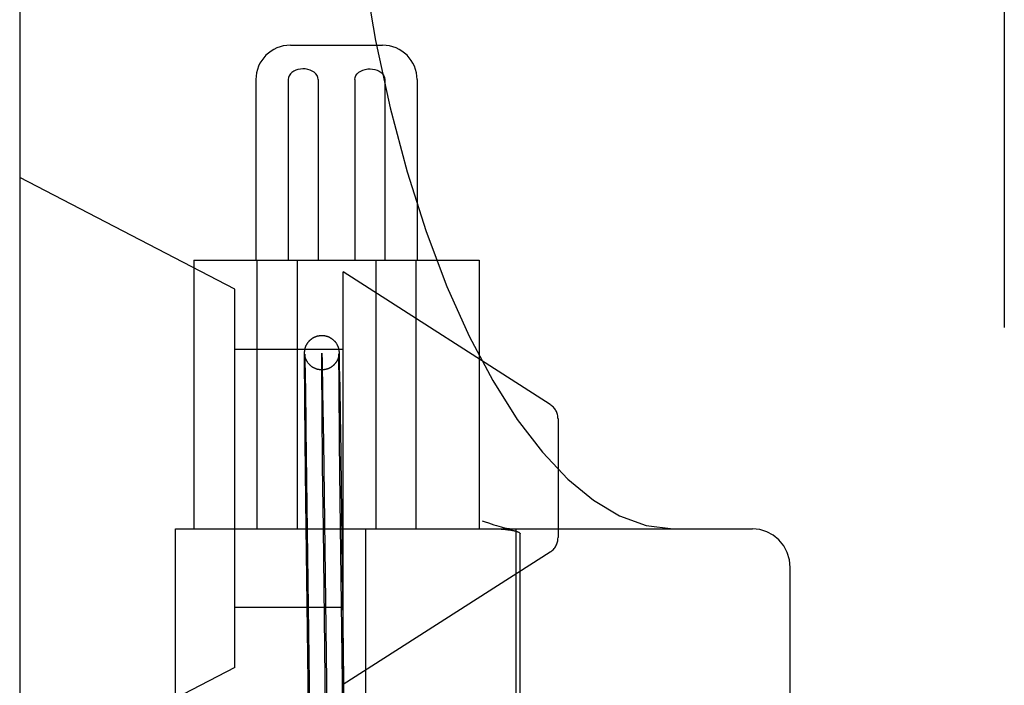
# Model space of a CAD drawing. Header units: inches. Extents: x 0 to 215, y 0 to 139.
# Tile 101 of 112: x 126.25 to 126.823, y 49.355 to 49.742. Entities that reach past the tile are written whole.
import ezdxf

# ---------------------------------------------------------------- set-up
doc = ezdxf.new("R2010")
doc.units = ezdxf.units.IN
doc.header["$LTSCALE"] = 11.804375
doc.header["$MEASUREMENT"] = 0
doc.linetypes.add('HIDDEN', pattern=[0.2, 0.1, -0.1])
doc.layers.add('DEFAULT_2', color=8, linetype='HIDDEN')

msp = doc.modelspace()

# ---------------------------------------------------------------- linework, layer by layer
at = {"layer": 'DEFAULT_2', "color": 8, "linetype": 'HIDDEN'}
for p, q in [((126.250387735, 52.2257544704), (126.250387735, 46.7252504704)), ((126.822887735, 50.7435786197), (126.822887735, 47.7735786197)), ((126.4077994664, 49.7273286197), (126.4613491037, 49.7273286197)), ((126.387699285, 49.7073286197), (126.387699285, 49.6023286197)), ((126.4064918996, 49.7073286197), (126.4064918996, 49.6023286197)), ((126.4239559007, 49.7073286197), (126.4239559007, 49.6023286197)), ((126.4451926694, 49.7073286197), (126.4451926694, 49.6023286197)), ((126.4626566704, 49.7073286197), (126.4626566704, 49.6023286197)), ((126.481449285, 49.7073286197), (126.481449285, 49.6023286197)), ((126.375387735, 49.5854554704), (126.250387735, 49.6504554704)), ((126.351574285, 49.6023286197), (126.351574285, 49.4460786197)), ((126.3515866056, 49.6023286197), (126.5175619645, 49.6023286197)), ((126.3883395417, 49.6023286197), (126.3883395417, 49.4460786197)), ((126.4116327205, 49.6023286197), (126.4116327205, 49.4460786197)), ((126.4575158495, 49.6023286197), (126.4575158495, 49.4460786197)), ((126.4808090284, 49.6023286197), (126.4808090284, 49.4460786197)), ((126.517574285, 49.6023286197), (126.517574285, 49.4460786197)), ((126.438387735, 49.3554554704), (126.438387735, 49.5954554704)), ((126.558778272, 49.5184055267), (126.438387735, 49.5954554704)), ((126.375387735, 49.3654554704), (126.375387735, 49.5854554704)), ((126.375387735, 49.5504554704), (126.438387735, 49.5504554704)), ((126.4160267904, 49.54618863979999), (126.4160313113, 49.54717718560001)), ((126.4160271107, 49.543523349), (126.4160267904, 49.54618863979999)), ((126.4160313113, 49.54717718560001), (126.4160369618, 49.5477785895)), ((126.4160369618, 49.5477785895), (126.4160417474, 49.54810343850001)), ((126.4160417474, 49.54810343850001), (126.4160455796, 49.54829805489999)), ((126.4160455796, 49.54829805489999), (126.416049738, 49.5484661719)), ((126.416049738, 49.5484661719), (126.4160543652, 49.5486167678)), ((126.4160543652, 49.5486167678), (126.4160578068, 49.5487109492)), ((126.4160578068, 49.5487109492), (126.41606164, 49.5488026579)), ((126.41606164, 49.5488026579), (126.4160660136, 49.5488944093)), ((126.4160660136, 49.5488944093), (126.4160711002, 49.5489881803)), ((126.4160711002, 49.5489881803), (126.4160770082, 49.5490841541)), ((126.4160770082, 49.5490841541), (126.4160837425, 49.5491810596)), ((126.4161109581, 49.54767576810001), (126.416110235, 49.5476865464)), ((126.4161103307, 49.5476823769), (126.4161128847, 49.54762980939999)), ((126.4161130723, 49.5476461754), (126.4161119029, 49.547662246)), ((126.4161128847, 49.54762980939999), (126.4161170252, 49.5475350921)), ((126.4161170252, 49.5475350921), (126.4161254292, 49.5473175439)), ((126.4161253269, 49.54750177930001), (126.4161201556, 49.5475586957)), ((126.4161317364, 49.5474366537), (126.4161253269, 49.54750177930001)), ((126.4161254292, 49.5473175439), (126.416137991, 49.5469451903)), ((126.4161395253, 49.547363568), (126.4161317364, 49.5474366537)), ((126.416137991, 49.5469451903), (126.4161612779, 49.546144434)), ((126.4161484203, 49.5472863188), (126.4161395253, 49.547363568)), ((126.4161582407, 49.54720703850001), (126.4161484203, 49.5472863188)), ((126.4161612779, 49.546144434), (126.4162164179, 49.5438589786)), ((126.4360087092, 49.5474720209), (126.4360003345, 49.5473924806)), ((126.4360161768, 49.5475492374), (126.4360087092, 49.5474720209)), ((126.4360101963, 49.5496335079), (126.4360207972, 49.5495394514)), ((126.4360227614, 49.54762385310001), (126.4360161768, 49.5475492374)), ((126.4360207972, 49.5495394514), (126.4360301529, 49.5494497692)), ((126.4360284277, 49.5476947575), (126.4360227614, 49.54762385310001)), ((126.4360261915, 49.5459054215), (126.4360309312, 49.5470527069)), ((126.4360275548, 49.5433407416), (126.4360261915, 49.5459054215)), ((126.4360331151, 49.5477600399), (126.4360284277, 49.5476947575)), ((126.4360301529, 49.5494497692), (126.4360386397, 49.5493617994)), ((126.4360309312, 49.5470527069), (126.4360348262, 49.54748058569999)), ((126.4360368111, 49.5478177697), (126.4360331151, 49.5477600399)), ((126.4360348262, 49.54748058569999), (126.4360383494, 49.5477339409)), ((126.4360395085, 49.5478653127), (126.4360368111, 49.5478177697)), ((126.4360383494, 49.5477339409), (126.4360405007, 49.5478471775)), ((126.4360386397, 49.5493617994), (126.4360463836, 49.5492748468)), ((126.4360412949, 49.5479009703), (126.4360405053, 49.5478846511)), ((126.4360423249, 49.5479242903), (126.436041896, 49.5479142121)), ((126.4360427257, 49.5479345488), (126.4360425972, 49.54793111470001)), ((126.4360463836, 49.5492748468), (126.436053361, 49.5491899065)), ((126.436053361, 49.5491899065), (126.4360597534, 49.5491055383)), ((126.4360597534, 49.5491055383), (126.4360657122, 49.54902026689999)), ((126.4360657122, 49.54902026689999), (126.4360713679, 49.5489325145)), ((126.4360713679, 49.5489325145), (126.43607677, 49.5488417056)), ((126.43607677, 49.5488417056), (126.436084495, 49.5486986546)), ((126.436084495, 49.5486986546), (126.4360920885, 49.5485416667)), ((126.4360920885, 49.5485416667), (126.4361028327, 49.5482907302)), ((126.4361028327, 49.5482907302), (126.4361152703, 49.5479590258)), ((126.4361152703, 49.5479590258), (126.4361349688, 49.547351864)), ((126.4361349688, 49.547351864), (126.4361688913, 49.5461144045)), ((126.4361688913, 49.5461144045), (126.4362407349, 49.54293404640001)), ((126.4160675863, 49.5348885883), (126.4160271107, 49.543523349)), ((126.4162164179, 49.5438589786), (126.416370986, 49.5358243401)), ((126.4262193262, 49.5438362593), (126.426540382, 49.5255837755)), ((126.4360766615, 49.5335570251), (126.4360275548, 49.5433407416)), ((126.4362407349, 49.54293404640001), (126.4364303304, 49.5325126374)), ((126.4160894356, 49.5316245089), (126.4160675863, 49.5348885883)), ((126.416370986, 49.5358243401), (126.4164352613, 49.5320498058)), ((126.4360952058, 49.5308842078), (126.4360766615, 49.5335570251)), ((126.4161046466, 49.5295170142), (126.4160894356, 49.5316245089)), ((126.416121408, 49.5273010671), (126.4161046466, 49.5295170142)), ((126.4161334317, 49.5257650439), (126.416121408, 49.5273010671)), ((126.4164352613, 49.5320498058), (126.4164805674, 49.5292803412)), ((126.4164805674, 49.5292803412), (126.4165039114, 49.5278223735)), ((126.4165039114, 49.5278223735), (126.4165397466, 49.525546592)), ((126.4361109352, 49.5287495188), (126.4360952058, 49.5308842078)), ((126.4361222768, 49.5272661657), (126.4361109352, 49.5287495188)), ((126.4361405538, 49.524953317), (126.4361222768, 49.5272661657)), ((126.4364303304, 49.5325126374), (126.4364644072, 49.5304403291)), ((126.4364644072, 49.5304403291), (126.4364994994, 49.5282587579)), ((126.4364994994, 49.5282587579), (126.4365355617, 49.5259708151)), ((126.4161527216, 49.5233753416), (126.4161334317, 49.5257650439)), ((126.4161664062, 49.5217265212), (126.4161527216, 49.5233753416)), ((126.4161807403, 49.5200343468), (126.4161664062, 49.5217265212)), ((126.4165397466, 49.525546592), (126.41656416, 49.5239716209)), ((126.41656416, 49.5239716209), (126.4165889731, 49.5223516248)), ((126.4165889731, 49.5223516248), (126.41661417, 49.520687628)), ((126.426540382, 49.5255837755), (126.426956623, 49.4965601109)), ((126.4361535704, 49.5233542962), (126.4361405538, 49.524953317)), ((126.436167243, 49.5217108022), (126.4361535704, 49.5233542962)), ((126.4361815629, 49.520023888), (126.436167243, 49.5217108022)), ((126.4365355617, 49.5259708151), (126.4365601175, 49.5243880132)), ((126.4365601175, 49.5243880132), (126.4365850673, 49.5227603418)), ((126.4365850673, 49.5227603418), (126.4366103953, 49.5210888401)), ((126.4162193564, 49.51562130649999), (126.4162034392, 49.51741714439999)), ((126.4162358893, 49.5137859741), (126.4162193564, 49.51562130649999)), ((126.41661417, 49.520687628), (126.416639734, 49.5189807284)), ((126.4166787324, 49.5163423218), (126.4167051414, 49.5145330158)), ((126.4361965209, 49.5182946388), (126.4361815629, 49.520023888)), ((126.4362366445, 49.5137936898), (126.4362201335, 49.5156238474)), ((126.4366103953, 49.5210888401), (126.4366360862, 49.5193745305)), ((126.4366752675, 49.5167251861), (126.4367017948, 49.5149086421)), ((126.4265437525, 49.4829727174), (126.426221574, 49.5154182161)), ((126.4362805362, 49.50905326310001), (126.4362625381, 49.5109769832)), ((126.563387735, 49.5099828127), (126.563387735, 49.440928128)), ((126.4163079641, 49.5060730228), (126.4162890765, 49.5080545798)), ((126.41678615, 49.5088761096), (126.4168136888, 49.50691817)), ((126.4368247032, 49.5062698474), (126.4368526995, 49.5042541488)), ((126.4368526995, 49.5042541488), (126.4389566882, 49.33940936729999)), ((126.4168554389, 49.50391777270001), (126.4189582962, 49.33915575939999)), ((126.436400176, 49.4968143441), (126.4363379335, 49.5030753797)), ((126.4167711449, 49.4624137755), (126.416399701, 49.4967604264)), ((126.426956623, 49.4965601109), (126.4289574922, 49.3392825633)), ((126.4367707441, 49.4625633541), (126.436400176, 49.4968143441)), ((126.4269605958, 49.4463349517), (126.4265437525, 49.4829727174)), ((126.4190193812, 49.28344022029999), (126.4167711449, 49.4624137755)), ((126.4390177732, 49.2836938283), (126.4367707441, 49.4625633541)), ((126.3409064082, 49.0710786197), (126.3409064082, 49.4460786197)), ((126.3409174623, 49.4460786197), (126.6764680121, 49.4460786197)), ((126.4290185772, 49.28356702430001), (126.4269605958, 49.4463349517)), ((126.4517198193, 49.0710786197), (126.4517198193, 49.4460786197)), ((126.5387830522, 49.44604916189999), (126.5387830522, 49.0711080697)), ((126.5413683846, 49.0739768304), (126.5413683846, 49.4431804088)), ((126.558778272, 49.432505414), (126.438387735, 49.3554554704)), ((126.6983582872, 49.09356833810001), (126.6983582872, 49.4235889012)), ((126.375387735, 49.4004554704), (126.438387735, 49.4004554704)), ((126.375387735, 49.3654554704), (126.250387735, 49.3004554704))]:
    msp.add_line(p, q, dxfattribs=at)
for points in [[(126.4374250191, 49.9460786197), (126.4382390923, 49.901409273), (126.4406718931, 49.8571236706), (126.4446996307, 49.8135615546), (126.4502797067, 49.7710964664), (126.4573533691, 49.7300772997), (126.4658421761, 49.6908519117), (126.4756512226, 49.6537415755), (126.4866633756, 49.61905945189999), (126.4987425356, 49.5870876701), (126.511734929, 49.558071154), (126.5254528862, 49.5322432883), (126.5397355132, 49.5097118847), (126.5543253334, 49.4906624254), (126.5691872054, 49.4749520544), (126.5841038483, 49.4626695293), (126.599217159, 49.45366060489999), (126.614731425, 49.44800734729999), (126.630404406, 49.4460786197)], [(126.4239559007, 49.7073286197), (126.4237897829, 49.7085238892), (126.4233490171, 49.7096306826), (126.4226095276, 49.7106668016), (126.4216435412, 49.7115788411), (126.4205023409, 49.7123161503), (126.4192246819, 49.7128882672), (126.4178532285, 49.713286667), (126.4164275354, 49.7135148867), (126.4149924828, 49.7135713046), (126.4135747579, 49.7134628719), (126.4122080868, 49.7131950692), (126.4109162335, 49.71277068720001), (126.4097216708, 49.7121916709), (126.4086619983, 49.711466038), (126.407768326, 49.7105939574), (126.407082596, 49.7096009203), (126.4066636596, 49.7085156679), (126.4064918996, 49.7073286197)], [(126.4451926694, 49.7073286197), (126.4453587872, 49.7085238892), (126.445799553, 49.7096306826), (126.4465390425, 49.7106668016), (126.4475050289, 49.7115788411), (126.4486462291, 49.7123161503), (126.4499238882, 49.7128882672), (126.4512953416, 49.713286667), (126.4527210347, 49.7135148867), (126.4541560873, 49.7135713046), (126.4555738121, 49.7134628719), (126.4569404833, 49.7131950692), (126.4582323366, 49.71277068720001), (126.4594268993, 49.7121916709), (126.4604865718, 49.711466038), (126.4613802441, 49.7105939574), (126.462065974, 49.7096009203), (126.4624849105, 49.7085156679), (126.4626566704, 49.7073286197)], [(126.4160837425, 49.5491810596), (126.416091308, 49.5492781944), (126.4160953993, 49.5493266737), (126.4160996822, 49.5493749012), (126.4161041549, 49.54942286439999), (126.4161088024, 49.5494704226), (126.4161136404, 49.5495177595), (126.4161186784, 49.54956497), (126.4161239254, 49.549612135), (126.4161293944, 49.5496593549), (126.4161350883, 49.5497066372), (126.4161410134, 49.54975401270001), (126.4161471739, 49.54980149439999), (126.4161535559, 49.5498489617), (126.4161602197, 49.5498968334), (126.4161672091, 49.549945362), (126.4161745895, 49.5499949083), (126.4161825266, 49.5500464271), (126.4161908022, 49.5500983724), (126.4161990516, 49.5501485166), (126.4162077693, 49.5501998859), (126.4162175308, 49.5502555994), (126.4162279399, 49.5503130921), (126.4162387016, 49.5503706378), (126.4162499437, 49.5504288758), (126.4162614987, 49.5504869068), (126.4162739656, 49.5505476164), (126.4162881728, 49.5506146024), (126.4163035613, 49.550684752), (126.4163199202, 49.5507568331), (126.4163368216, 49.550828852), (126.416353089, 49.55089602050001), (126.4163704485, 49.5509655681), (126.4163904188, 49.551043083), (126.4164131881, 49.5511284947), (126.4164402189, 49.5512261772), (126.416469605, 49.5513282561), (126.4164987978, 49.5514258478), (126.4165300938, 49.55152666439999), (126.416565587, 49.551636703), (126.4166042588, 49.551751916), (126.4166452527, 49.5518692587), (126.4166898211, 49.55199181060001), (126.4167389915, 49.5521215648), (126.4167931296, 49.5522584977), (126.4168538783, 49.5524055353), (126.4169187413, 49.5525556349), (126.4169840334, 49.552700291), (126.4170533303, 49.5528474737), (126.4171312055, 49.5530058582), (126.417212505, 49.5531640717), (126.4172900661, 49.553308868), (126.4173719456, 49.5534558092), (126.4174673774, 49.5536200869), (126.4175690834, 49.5537876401), (126.4176706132, 49.5539478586), (126.4177758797, 49.5541071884), (126.4178878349, 49.5542696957), (126.4180039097, 49.5544312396), (126.4181214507, 49.5545881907), (126.4182427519, 49.5547436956), (126.418370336, 49.5549006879), (126.4185015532, 49.5550556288), (126.4186331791, 49.5552048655), (126.4187686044, 49.5553523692), (126.4189114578, 49.5555017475), (126.4190587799, 49.5556495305), (126.4192089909, 49.5557940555), (126.4193608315, 49.5559341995), (126.4195105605, 49.5560668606), (126.4196634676, 49.55619696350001), (126.4198257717, 49.5563294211), (126.4199923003, 49.556459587), (126.4201588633, 49.5565842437), (126.4203277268, 49.5567052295), (126.420499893, 49.55682323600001), (126.4206752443, 49.5569381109), (126.4208541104, 49.5570499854), (126.4210362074, 49.55715859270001), (126.4212222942, 49.557264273), (126.4214095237, 49.5573653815), (126.4215932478, 49.5574596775), (126.4217791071, 49.5575502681), (126.4219726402, 49.5576396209), (126.422170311, 49.5577257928), (126.4223707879, 49.5578080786), (126.4225726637, 49.55788587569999), (126.4227728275, 49.5579581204), (126.4229747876, 49.558026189), (126.4231821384, 49.5580911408), (126.4233918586, 49.55815185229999), (126.4236015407, 49.55820763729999), (126.4238127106, 49.558258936), (126.4240265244, 49.5583059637), (126.42424176, 49.5583483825), (126.4244575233, 49.5583860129), (126.4246739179, 49.5584188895), (126.4248904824, 49.5584469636), (126.4251080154, 49.5584703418), (126.42532749, 49.55848906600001), (126.4255479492, 49.55850298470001), (126.4257686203, 49.5585120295), (126.425950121, 49.5585158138)], [(126.425950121, 49.5585158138), (126.4259898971, 49.5585162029), (126.4262120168, 49.5585154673), (126.4264346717, 49.5585097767), (126.4266578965, 49.5584990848), (126.4268808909, 49.5584834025), (126.4271021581, 49.5584628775), (126.4273238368, 49.5584373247), (126.4275486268, 49.5584062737), (126.4277732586, 49.55837002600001), (126.4279949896, 49.5583290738), (126.428215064, 49.5582832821), (126.4284336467, 49.558232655), (126.4286512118, 49.5581770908), (126.4288683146, 49.5581164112), (126.4290848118, 49.5580505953), (126.4293003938, 49.5579796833), (126.4295160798, 49.5579032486), (126.4297342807, 49.5578201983), (126.4299503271, 49.557732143), (126.4301581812, 49.5576417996), (126.4303649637, 49.55754628), (126.4305776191, 49.5574419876), (126.430789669, 49.5573316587), (126.4309973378, 49.5572172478), (126.4312002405, 49.5570991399), (126.4313952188, 49.5569795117), (126.4315872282, 49.5568555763), (126.4317812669, 49.5567238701), (126.4319730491, 49.55658700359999), (126.4321582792, 49.5564481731), (126.4323426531, 49.5563031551), (126.4325307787, 49.55614776), (126.4327201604, 49.5559832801), (126.4329131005, 49.55580684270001), (126.4330997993, 49.5556269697), (126.4332697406, 49.5554548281), (126.4334310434, 49.5552834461), (126.4335868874, 49.5551098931), (126.4337398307, 49.5549313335), (126.4338940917, 49.554742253), (126.4340461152, 49.554546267), (126.4341956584, 49.5543431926), (126.4343378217, 49.5541396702), (126.4344636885, 49.5539500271), (126.4345880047, 49.553753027), (126.4347277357, 49.5535186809), (126.4348598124, 49.553282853), (126.434966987, 49.5530797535), (126.4350611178, 49.55289145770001), (126.4351461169, 49.55271238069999), (126.435225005, 49.5525374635), (126.4353020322, 49.5523574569), (126.4353747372, 49.5521779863), (126.4354435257, 49.5519983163), (126.4355049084, 49.5518286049), (126.4355556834, 49.5516804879), (126.4355983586, 49.5515497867), (126.4356323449, 49.5514411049), (126.4356629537, 49.5513393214), (126.4356957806, 49.5512255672), (126.4357263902, 49.5511146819), (126.4357518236, 49.5510185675), (126.4357749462, 49.5509276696), (126.4357979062, 49.550833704), (126.4358188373, 49.5507444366), (126.4358364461, 49.5506663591), (126.4358519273, 49.5505952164), (126.4358654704, 49.5505308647), (126.4358784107, 49.5504673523), (126.4358924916, 49.5503957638), (126.4359059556, 49.5503246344), (126.4359176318, 49.5502605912), (126.435928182, 49.5502006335), (126.4359377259, 49.550144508), (126.4359465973, 49.5500905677), (126.4359551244, 49.5500369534), (126.4359632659, 49.5499839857), (126.4359711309, 49.5499309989), (126.4359785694, 49.54987907), (126.4359854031, 49.5498296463), (126.4359918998, 49.5497809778), (126.4359982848, 49.5497313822), (126.4360044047, 49.5496820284), (126.4360101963, 49.5496335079)], [(126.4161097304, 49.5476943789), (126.416109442, 49.547699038), (126.4161094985, 49.54769797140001)], [(126.4161201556, 49.5475586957), (126.4161161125, 49.5476069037), (126.4161144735, 49.5476276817)], [(126.4261855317, 49.5385171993), (126.4260687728, 49.5385165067), (126.4258477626, 49.5385189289), (126.4256264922, 49.5385262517), (126.4254051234, 49.5385384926), (126.4251842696, 49.5385556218), (126.4249627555, 49.5385777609), (126.4247387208, 49.5386052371), (126.4245148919, 49.53863783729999), (126.4242941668, 49.5386750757), (126.4240740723, 49.5387172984), (126.4238527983, 49.5387649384), (126.4236313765, 49.538817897), (126.4234092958, 49.53887641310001), (126.4231893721, 49.5389397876), (126.4229754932, 49.53900670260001), (126.4227636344, 49.5390782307), (126.4225502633, 49.5391556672), (126.4223381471, 49.5392381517), (126.4221299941, 49.5393245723), (126.4219222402, 49.5394163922), (126.421710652, 49.5395157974), (126.4215004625, 49.5396206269), (126.4212964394, 49.5397283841), (126.4210950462, 49.5398407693), (126.4208942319, 49.53995901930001), (126.4206947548, 49.5400828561), (126.4204954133, 49.5402132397), (126.4203000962, 49.5403477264), (126.4201139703, 49.5404823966), (126.4199310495, 49.5406212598), (126.4197461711, 49.54076852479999), (126.4195633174, 49.5409214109), (126.4193845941, 49.5410782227), (126.4192098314, 49.5412390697), (126.4190413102, 49.5414016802), (126.4188736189, 49.5415713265), (126.4186981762, 49.5417578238), (126.418528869, 49.541947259), (126.4183801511, 49.5421219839), (126.41823674, 49.5422984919), (126.4180870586, 49.542491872), (126.4179393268, 49.5426928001), (126.4177960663, 49.54289821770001), (126.4176608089, 49.543102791), (126.417541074, 49.543293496), (126.4174246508, 49.5434885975), (126.4172982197, 49.5437126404), (126.4171788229, 49.5439374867), (126.4170778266, 49.54413924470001), (126.4169898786, 49.544324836), (126.4169164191, 49.54448788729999), (126.4168489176, 49.5446450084), (126.416778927, 49.5448162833), (126.4167127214, 49.5449872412), (126.4166527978, 49.5451506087), (126.4165994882, 49.5453038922), (126.41655384, 49.545441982), (126.4165149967, 49.5455651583), (126.4164840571, 49.5456674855), (126.4164563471, 49.5457626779), (126.4164272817, 49.5458665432), (126.416400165, 49.5459675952), (126.4163770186, 49.5460574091), (126.4163559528, 49.5461423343), (126.4163355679, 49.5462277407), (126.4163170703, 49.54630830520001), (126.4163014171, 49.54637901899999), (126.4162874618, 49.5464442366), (126.4162746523, 49.5465060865), (126.4162625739, 49.5465663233), (126.4162504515, 49.5466288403), (126.4162391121, 49.5466893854), (126.4162292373, 49.54674390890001), (126.4162201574, 49.5467956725), (126.4162114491, 49.54684693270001), (126.4162032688, 49.54689667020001), (126.4161956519, 49.5469445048), (126.416188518, 49.5469907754), (126.4161818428, 49.5470354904), (126.4161755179, 49.54707925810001), (126.4161694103, 49.5471229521), (126.4161636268, 49.54716576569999), (126.4161582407, 49.54720703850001)], [(126.426221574, 49.5154182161), (126.4260483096, 49.5382081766), (126.426025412, 49.5450440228), (126.4260475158, 49.5482441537), (126.426112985, 49.5478363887), (126.4262193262, 49.5438362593)], [(126.4360003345, 49.5473924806), (126.4359910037, 49.5473106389), (126.4359859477, 49.5472687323), (126.4359806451, 49.5472263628), (126.4359751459, 49.5471839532), (126.4359693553, 49.5471408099), (126.4359631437, 49.5470960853), (126.4359566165, 49.5470506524), (126.4359498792, 49.5470052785), (126.4359428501, 49.5469594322), (126.4359355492, 49.546913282), (126.4359277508, 49.54686549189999), (126.435919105, 49.5468141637), (126.4359098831, 49.5467611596), (126.4359003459, 49.5467080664), (126.4358902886, 49.5466538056), (126.4358796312, 49.5465980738), (126.4358682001, 49.54654013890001), (126.4358556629, 49.5464785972), (126.4358423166, 49.5464151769), (126.4358287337, 49.5463526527), (126.4358138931, 49.5462864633), (126.4357963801, 49.54621095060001), (126.4357774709, 49.5461322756), (126.4357587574, 49.5460570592), (126.4357384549, 49.5459781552), (126.4357145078, 49.54588835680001), (126.4356885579, 49.545794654), (126.4356626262, 49.5457043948), (126.4356342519, 49.5456091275), (126.4356005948, 49.5455003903), (126.4355636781, 49.5453859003), (126.4355256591, 49.54527267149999), (126.4354842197, 49.545154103), (126.4354365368, 49.54502327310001), (126.4353852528, 49.54488854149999), (126.4353336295, 49.5447585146), (126.4352784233, 49.5446250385), (126.4352168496, 49.5444822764), (126.4351493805, 49.544332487), (126.4350750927, 49.5441747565), (126.4349953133, 49.5440128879), (126.4349114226, 49.54385021), (126.4348233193, 49.54368683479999), (126.4347316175, 49.5435241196), (126.4346359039, 49.543361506), (126.434536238, 49.5431992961), (126.4344317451, 49.5430363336), (126.4343204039, 49.5428699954), (126.4342053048, 49.542705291), (126.4340906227, 49.54254791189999), (126.4339724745, 49.542392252), (126.4338468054, 49.542233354), (126.433717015, 49.5420759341), (126.4335861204, 49.5419235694), (126.43345224, 49.54177391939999), (126.4333139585, 49.5416254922), (126.4331724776, 49.5414796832), (126.4330294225, 49.54133809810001), (126.4328823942, 49.5411983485), (126.4327284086, 49.5410579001), (126.4325701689, 49.5409195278), (126.4324089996, 49.5407844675), (126.4322466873, 49.5406541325), (126.4320876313, 49.5405316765), (126.4319259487, 49.5404122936), (126.4317554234, 49.5402917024), (126.4315801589, 49.5401732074), (126.4314021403, 49.5400582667), (126.4312221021, 49.5399473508), (126.4310427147, 49.5398419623), (126.4308604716, 49.5397399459), (126.4306713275, 49.539639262), (126.4304789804, 49.5395421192), (126.4302867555, 49.53945015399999), (126.4300922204, 49.539362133), (126.4298930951, 49.5392771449), (126.4296919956, 49.5391964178), (126.4294914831, 49.5391209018), (126.4292897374, 49.53904981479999), (126.4290857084, 49.5389828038), (126.4288794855, 49.538919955), (126.4286705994, 49.5388612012), (126.4284596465, 49.538806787), (126.4282469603, 49.53875684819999), (126.4280329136, 49.5387115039), (126.4278180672, 49.5386708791), (126.4276022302, 49.538634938), (126.4273854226, 49.5386036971), (126.4271675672, 49.538577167), (126.4269483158, 49.5385553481), (126.4267285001, 49.5385383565), (126.4265090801, 49.5385262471), (126.4262893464, 49.5385189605), (126.4261855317, 49.5385171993)], [(126.4360405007, 49.5478471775), (126.43604203, 49.54791092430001), (126.4360423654, 49.5479228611)], [(126.4162034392, 49.51741714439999), (126.416188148, 49.5191723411), (126.4161807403, 49.5200343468)], [(126.416639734, 49.5189807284), (126.4166656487, 49.5172320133), (126.4166787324, 49.5163423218)], [(126.4362201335, 49.5156238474), (126.4362042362, 49.5174144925), (126.4361965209, 49.5182946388)], [(126.4366360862, 49.5193745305), (126.4366621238, 49.5176184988), (126.4366752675, 49.5167251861)], [(126.4162618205, 49.51096140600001), (126.4162443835, 49.5128538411), (126.4162358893, 49.5137859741)], [(126.4162890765, 49.5080545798), (126.4162707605, 49.5100014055), (126.4162618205, 49.51096140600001)], [(126.4167051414, 49.5145330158), (126.4167318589, 49.5126847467), (126.4167453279, 49.51174637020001)], [(126.4167453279, 49.51174637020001), (126.4167724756, 49.50984189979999), (126.41678615, 49.5088761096)], [(126.4362625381, 49.5109769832), (126.4362451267, 49.5128641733), (126.4362366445, 49.5137936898)], [(126.4367017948, 49.5149086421), (126.4367286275, 49.51305319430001), (126.4367421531, 49.5121112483)], [(126.4367421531, 49.5121112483), (126.4367694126, 49.5101996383), (126.4367831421, 49.5092302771)], [(126.4163373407, 49.5030383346), (126.4163176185, 49.5050696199), (126.4163079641, 49.5060730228)], [(126.4168136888, 49.50691817), (126.4168414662, 49.5049261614), (126.4168554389, 49.50391777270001)], [(126.4363086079, 49.5061019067), (126.4362897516, 49.5080780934), (126.4362805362, 49.50905326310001)], [(126.4363379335, 49.5030753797), (126.4363182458, 49.5051011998), (126.4363086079, 49.5061019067)], [(126.4367831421, 49.5092302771), (126.4368107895, 49.50726523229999), (126.4368247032, 49.5062698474)], [(126.416399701, 49.4967604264), (126.4163474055, 49.5020107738), (126.4163373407, 49.5030383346)], [(126.519280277, 49.45070264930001), (126.5211291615, 49.4500557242), (126.5228846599, 49.4494585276), (126.5245468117, 49.44891074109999), (126.5261146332, 49.4484123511), (126.5275872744, 49.4479632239), (126.5289643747, 49.447563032), (126.5302454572, 49.4472114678), (126.5314300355, 49.4469081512), (126.5325177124, 49.4466526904), (126.5335077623, 49.44644470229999), (126.5343996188, 49.4462837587), (126.535192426, 49.4461694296), (126.5358851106, 49.446101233), (126.5364777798, 49.4460786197)], [(126.5253659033, 49.4460786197), (126.5260424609, 49.446075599), (126.5267023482, 49.4460676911), (126.5273454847, 49.4460547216), (126.5279721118, 49.44603721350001), (126.5285823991, 49.4460155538), (126.5291764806, 49.44598997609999), (126.5297548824, 49.44596074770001), (126.5303165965, 49.4459281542), (126.5308596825, 49.4458925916), (126.5313874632, 49.4458539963), (126.5319032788, 49.4458123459), (126.5324051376, 49.4457679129), (126.5328919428, 49.4457209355), (126.5333643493, 49.4456714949), (126.5338225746, 49.44561972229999), (126.5342668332, 49.445565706), (126.5346973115, 49.4455095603), (126.5351143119, 49.44545133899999), (126.5355181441, 49.4453911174), (126.5359089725, 49.4453289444), (126.5362870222, 49.4452648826), (126.5366524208, 49.44519896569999), (126.5370053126, 49.4451312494), (126.5373458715, 49.4450617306), (126.5376742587, 49.444990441), (126.5379906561, 49.44491733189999), (126.538295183, 49.4448424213), (126.5385881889, 49.4447655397), (126.5388700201, 49.4446866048), (126.5391408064, 49.4446053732), (126.5394007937, 49.4445217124), (126.5396499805, 49.4444352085), (126.5398883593, 49.4443457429), (126.5401161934, 49.4442522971), (126.5403341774, 49.4441543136), (126.5405410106, 49.4440502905), (126.5407369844, 49.4439395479), (126.5409180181, 49.44381906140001), (126.5410851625, 49.4436870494), (126.5412233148, 49.4435391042), (126.5413158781, 49.4433695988), (126.5413683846, 49.4431804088)], [(126.6983582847, 49.42358889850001), (126.6979316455, 49.4280447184), (126.6966624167, 49.4323151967), (126.6946120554, 49.4362115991), (126.6918625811, 49.4396055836), (126.6885479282, 49.44235912), (126.6847835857, 49.4443980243), (126.6807007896, 49.4456548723), (126.6764680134, 49.4460786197)]]:
    msp.add_lwpolyline(points, dxfattribs=at)
for centre, radius, start, end in [((126.407699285, 49.7073286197), 0.02, 90, 180), ((126.461449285, 49.7073286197), 0.02, 0, 90), ((126.553387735, 49.5099828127), 0.01, 0, 57.3807569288), ((126.553387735, 49.440928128), 0.01, 302.6192430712, 360)]:
    msp.add_arc(centre, radius, start, end, dxfattribs=at)

doc.saveas('drawing.dxf')
